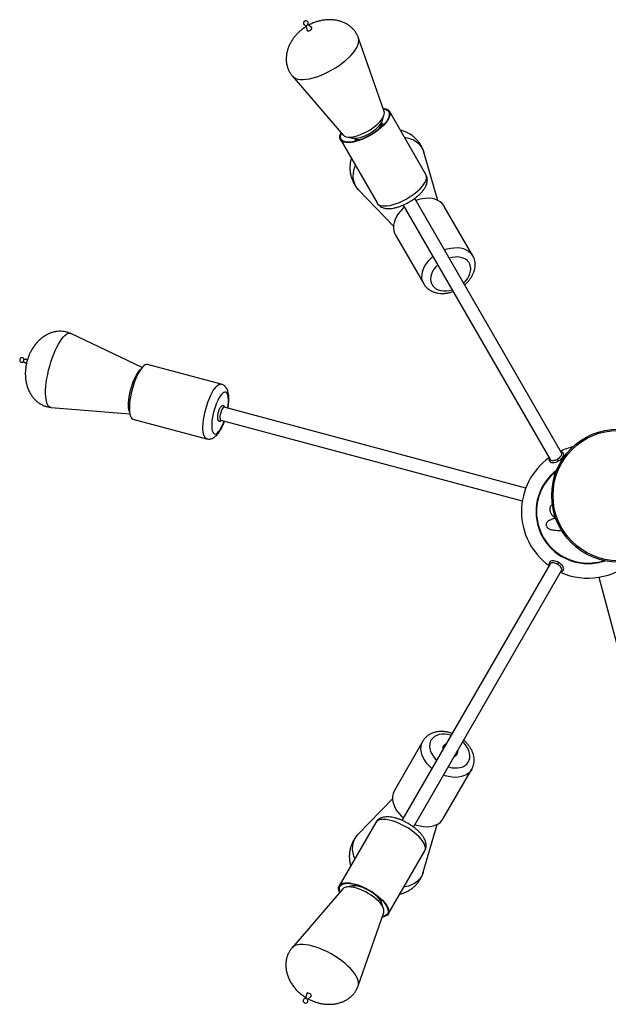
# Model space of a CAD drawing. Header units: millimetres. Extents: x 480 to 865, y 441 to 710.
# Tile 14 of 23: x 627 to 672, y 636 to 710. Entities that reach past the tile are written whole.
import ezdxf

# ---------------------------------------------------------------- set-up
doc = ezdxf.new("R2010")
doc.units = ezdxf.units.MM

msp = doc.modelspace()

# ---------------------------------------------------------------- linework, layer by layer
at = {"color": 7, "linetype": 'Continuous', "lineweight": 25}
for p, q in [((648.868, 709.856), (648.951, 709.477)), ((649.297, 709.676), (649.01, 709.938)), ((654.745, 703.391), (652.821, 708.905)), ((647.857, 706.039), (651.671, 701.616)), ((657.89, 698.644), (655.14, 703.406)), ((654.586, 702.668), (654.733, 703.107)), ((654.517, 702.496), (654.514, 702.517)), ((654.677, 702.405), (654.522, 702.53)), ((654.677, 702.405), (654.67, 702.411)), ((651.46, 701.281), (654.209, 696.519)), ((651.923, 701.485), (652.376, 701.392)), ((652.528, 701.378), (652.558, 701.182)), ((652.543, 701.378), (652.559, 701.366)), ((658.778, 696.707), (657.728, 700.339)), ((652.822, 697.507), (655.442, 694.781)), ((668.087, 677.731), (657.043, 696.861)), ((656.177, 696.361), (667.221, 677.232)), ((661.407, 692.551), (659.265, 696.262)), ((655.584, 694.137), (657.727, 690.426)), ((657.727, 690.426), (657.719, 690.44)), ((636.557, 684.15), (631.191, 686.69)), ((627.641, 684.591), (627.858, 684.455)), ((627.935, 684.748), (627.681, 684.74)), ((642.495, 682.89), (636.962, 684.373)), ((629.705, 681.146), (635.623, 680.663)), ((665.391, 675.073), (642.72, 681.148)), ((635.862, 680.268), (641.395, 678.785)), ((642.461, 680.182), (665.132, 674.107)), ((667.862, 677.122), (667.783, 677.258)), ((667.221, 669.374), (656.085, 650.085)), ((667.862, 669.484), (667.783, 669.347)), ((656.951, 649.585), (668.087, 668.873)), ((670.872, 668.368), (676.946, 645.697)), ((657.655, 656.055), (655.513, 652.344)), ((657.648, 656.042), (657.655, 656.055)), ((659.193, 650.219), (661.336, 653.93)), ((655.37, 651.718), (652.778, 649.021)), ((654.117, 649.927), (651.368, 645.165)), ((657.683, 646.189), (658.722, 649.782)), ((655.049, 643.04), (657.798, 647.802)), ((651.641, 644.938), (647.828, 640.514)), ((652.346, 645.161), (651.893, 645.069)), ((652.515, 645.282), (652.498, 645.175)), ((652.53, 645.188), (652.513, 645.175)), ((654.485, 644.037), (654.488, 644.057)), ((654.492, 644.024), (654.577, 644.092)), ((654.703, 643.447), (654.556, 643.885)), ((652.791, 637.649), (654.715, 643.163)), ((648.922, 637.077), (648.839, 636.697)), ((648.98, 636.616), (649.267, 636.877))]:
    msp.add_line(p, q, dxfattribs=at)
at = {"color": 8, "linetype": 'Continuous', "lineweight": 25}
for p, q in [((654.698, 702.386), (654.677, 702.405)), ((652.558, 701.182), (652.564, 701.154))]:
    msp.add_line(p, q, dxfattribs=at)
at = {"color": 7, "linetype": 'Continuous', "lineweight": 25, "flags": 128}
for points in [[(648.951, 709.477), (648.952, 709.473), (648.976, 709.45), (649.023, 709.446), (649.086, 709.46), (649.156, 709.49), (649.221, 709.532), (649.273, 709.58), (649.303, 709.626), (649.306, 709.662), (649.297, 709.676)], [(651.671, 701.616), (651.682, 701.603), (651.77, 701.538), (651.886, 701.493), (652.029, 701.47), (652.195, 701.469), (652.381, 701.49), (652.583, 701.533), (652.798, 701.596), (653.02, 701.679), (653.246, 701.779), (653.47, 701.895), (653.689, 702.025), (653.897, 702.165), (654.09, 702.313), (654.265, 702.466), (654.418, 702.62), (654.546, 702.773), (654.646, 702.922), (654.716, 703.063), (654.755, 703.193), (654.762, 703.311), (654.745, 703.391)], [(654.66, 703.634), (654.738, 703.626), (654.886, 703.594), (655.006, 703.54), (655.097, 703.465), (655.158, 703.372), (655.186, 703.261), (655.183, 703.134), (655.147, 702.994), (655.079, 702.843), (654.981, 702.683), (654.855, 702.517), (654.701, 702.348), (654.524, 702.179), (654.326, 702.013), (654.11, 701.853), (653.881, 701.701), (653.641, 701.56), (653.396, 701.433), (653.149, 701.321), (652.904, 701.227)], [(654.675, 703.593), (654.697, 703.59), (654.841, 703.558), (654.958, 703.506), (655.046, 703.434), (655.105, 703.343), (655.133, 703.235), (655.129, 703.112), (655.095, 702.976), (655.029, 702.828), (654.934, 702.673), (654.811, 702.512), (654.662, 702.348), (654.49, 702.184), (654.297, 702.023), (654.087, 701.867), (653.864, 701.719), (653.631, 701.583), (653.393, 701.459), (653.153, 701.35), (652.915, 701.258)], [(652.376, 701.392), (652.466, 701.38), (652.615, 701.382), (652.784, 701.405), (652.968, 701.45), (653.162, 701.515), (653.362, 701.598), (653.562, 701.698), (653.756, 701.812), (653.941, 701.936), (654.11, 702.068), (654.261, 702.204), (654.388, 702.341), (654.488, 702.475), (654.56, 702.603), (654.586, 702.668)], [(652.904, 701.227), (652.666, 701.151), (652.44, 701.097), (652.228, 701.063), (652.034, 701.051), (651.862, 701.062), (651.714, 701.094), (651.594, 701.148), (651.503, 701.222), (651.442, 701.316), (651.414, 701.427), (651.417, 701.554), (651.453, 701.694), (651.503, 701.811)], [(652.915, 701.258), (652.684, 701.185), (652.464, 701.132), (652.258, 701.099), (652.07, 701.088), (651.902, 701.098), (651.759, 701.13), (651.642, 701.182), (651.553, 701.254), (651.495, 701.345), (651.467, 701.453), (651.47, 701.576), (651.505, 701.712), (651.531, 701.778)], [(659.265, 696.262), (659.226, 696.325), (659.101, 696.476), (658.948, 696.606), (658.769, 696.711), (658.567, 696.791), (658.346, 696.843), (658.108, 696.868), (657.859, 696.863), (657.603, 696.831), (657.343, 696.77), (657.135, 696.702)], [(656.269, 696.202), (656.153, 696.1), (655.965, 695.909), (655.802, 695.706), (655.666, 695.493), (655.561, 695.276), (655.488, 695.058), (655.448, 694.842), (655.441, 694.632), (655.469, 694.432), (655.53, 694.245), (655.584, 694.137)], [(627.641, 684.591), (627.639, 684.593), (627.634, 684.606), (627.633, 684.629), (627.637, 684.656), (627.645, 684.686), (627.655, 684.712), (627.667, 684.73), (627.678, 684.739), (627.681, 684.74)], [(636.962, 684.373), (636.878, 684.377), (636.785, 684.345), (636.687, 684.279), (636.583, 684.18), (636.477, 684.048), (636.369, 683.887), (636.262, 683.7), (636.158, 683.488), (636.058, 683.257), (635.964, 683.01), (635.878, 682.75), (635.801, 682.484), (635.735, 682.215), (635.68, 681.947), (635.637, 681.686), (635.608, 681.436), (635.593, 681.201), (635.591, 680.985), (635.604, 680.791), (635.631, 680.625), (635.67, 680.487), (635.723, 680.38), (635.787, 680.307), (635.862, 680.268), (635.862, 680.268)], [(635.603, 680.803), (635.592, 680.829), (635.555, 680.954), (635.531, 681.107), (635.521, 681.287), (635.525, 681.488), (635.543, 681.708), (635.575, 681.941), (635.62, 682.183), (635.676, 682.429), (635.744, 682.674), (635.821, 682.913), (635.905, 683.14), (635.996, 683.353), (636.092, 683.545), (636.19, 683.713), (636.288, 683.855), (636.384, 683.966), (636.47, 684.039)], [(642.72, 681.148), (642.699, 681.148), (642.652, 681.123), (642.6, 681.064), (642.548, 680.975), (642.499, 680.863), (642.456, 680.736), (642.424, 680.604), (642.403, 680.477), (642.397, 680.363), (642.405, 680.272), (642.427, 680.21), (642.461, 680.182)], [(655.513, 652.344), (655.485, 652.293), (655.414, 652.111), (655.375, 651.915), (655.371, 651.708), (655.4, 651.493), (655.463, 651.275), (655.558, 651.057), (655.683, 650.843), (655.838, 650.637), (656.018, 650.441), (656.197, 650.28)], [(657.063, 649.78), (657.188, 649.737), (657.448, 649.667), (657.706, 649.625), (657.958, 649.612), (658.199, 649.627), (658.426, 649.67), (658.635, 649.741), (658.822, 649.839), (658.984, 649.961), (659.117, 650.105), (659.193, 650.219)], [(651.4, 644.659), (651.356, 644.768), (651.324, 644.907), (651.323, 645.032), (651.355, 645.141), (651.419, 645.233), (651.514, 645.305), (651.637, 645.357), (651.787, 645.387), (651.962, 645.395), (652.158, 645.381), (652.372, 645.345), (652.6, 645.288), (652.838, 645.21), (653.083, 645.114), (653.33, 645), (653.575, 644.871), (653.814, 644.729), (654.042, 644.576), (654.256, 644.415), (654.453, 644.249), (654.627, 644.08), (654.778, 643.912), (654.902, 643.746), (654.996, 643.587), (655.06, 643.437), (655.093, 643.298), (655.093, 643.173), (655.061, 643.063), (654.997, 642.972), (654.903, 642.9), (654.779, 642.848), (654.629, 642.818), (654.594, 642.815)], [(651.429, 644.692), (651.408, 644.749), (651.377, 644.884), (651.377, 645.006), (651.408, 645.112), (651.47, 645.201), (651.561, 645.271), (651.681, 645.321), (651.827, 645.35), (651.997, 645.358), (652.187, 645.345), (652.395, 645.31), (652.617, 645.254), (652.849, 645.179), (653.087, 645.086), (653.327, 644.975), (653.565, 644.85), (653.797, 644.712), (654.019, 644.563), (654.227, 644.406), (654.417, 644.245), (654.587, 644.081), (654.734, 643.917), (654.854, 643.756), (654.946, 643.602), (655.008, 643.456), (655.04, 643.321), (655.04, 643.199), (655.009, 643.093), (654.947, 643.004), (654.855, 642.934), (654.735, 642.884), (654.609, 642.857)], [(654.715, 643.163), (654.723, 643.188), (654.733, 643.297), (654.711, 643.421), (654.657, 643.557), (654.572, 643.702), (654.458, 643.853), (654.318, 644.007), (654.154, 644.162), (653.97, 644.312), (653.769, 644.457), (653.555, 644.592), (653.334, 644.716), (653.108, 644.825), (652.883, 644.917), (652.664, 644.99), (652.455, 645.044), (652.26, 645.076), (652.083, 645.087), (651.928, 645.075), (651.797, 645.042), (651.695, 644.987), (651.641, 644.938)], [(654.556, 643.885), (654.536, 643.939), (654.467, 644.066), (654.369, 644.199), (654.244, 644.336), (654.096, 644.472), (653.928, 644.605), (653.745, 644.73), (653.551, 644.845), (653.352, 644.946), (653.152, 645.031), (652.957, 645.098), (652.772, 645.145), (652.601, 645.17), (652.45, 645.174), (652.346, 645.161)], [(649.267, 636.877), (649.278, 636.906), (649.263, 636.948), (649.222, 636.995), (649.163, 637.041), (649.095, 637.079), (649.027, 637.102), (648.97, 637.108), (648.933, 637.095), (648.922, 637.077)]]:
    msp.add_lwpolyline(points, dxfattribs=at)
at = {"color": 8, "linetype": 'Continuous', "lineweight": 25, "flags": 128}
for points in [[(647.858, 706.039), (647.868, 706.027), (647.972, 705.94), (648.106, 705.873), (648.267, 705.827), (648.453, 705.803), (648.663, 705.801), (648.893, 705.821), (649.141, 705.862), (649.403, 705.925), (649.677, 706.008), (649.958, 706.11), (650.244, 706.231), (650.53, 706.368), (650.814, 706.519), (651.09, 706.684), (651.357, 706.86), (651.611, 707.044), (651.848, 707.235), (652.065, 707.429), (652.26, 707.625), (652.431, 707.82), (652.574, 708.012), (652.689, 708.198), (652.774, 708.375), (652.828, 708.543), (652.85, 708.697), (652.839, 708.837), (652.821, 708.905)], [(656.267, 701.455), (656.467, 701.42), (656.717, 701.349), (656.948, 701.252), (657.154, 701.128), (657.336, 700.981), (657.489, 700.812), (657.612, 700.623), (657.703, 700.416), (657.728, 700.339)], [(652.822, 697.507), (652.719, 697.627), (652.596, 697.816), (652.505, 698.023), (652.446, 698.245), (652.42, 698.479), (652.429, 698.723), (652.471, 698.973), (652.546, 699.225), (652.586, 699.33)], [(655.654, 696.464), (655.898, 696.559), (656.145, 696.671), (656.391, 696.798), (656.63, 696.939), (656.86, 697.091), (657.076, 697.251), (657.274, 697.417), (657.451, 697.586), (657.604, 697.755), (657.731, 697.92), (657.829, 698.08), (657.896, 698.232), (657.932, 698.372), (657.936, 698.499), (657.907, 698.61), (657.89, 698.644)], [(654.209, 696.519), (654.252, 696.46), (654.343, 696.386), (654.464, 696.332), (654.611, 696.3), (654.783, 696.289), (654.977, 696.301), (655.189, 696.334), (655.416, 696.389), (655.654, 696.464)], [(659.277, 692.991), (659.485, 693.059), (659.745, 693.12), (660.002, 693.153), (660.251, 693.157), (660.488, 693.133), (660.71, 693.08), (660.912, 693.001), (661.091, 692.895), (661.244, 692.766), (661.368, 692.614), (661.405, 692.555)], [(657.719, 690.44), (657.672, 690.534), (657.611, 690.721), (657.584, 690.921), (657.59, 691.131), (657.63, 691.347), (657.704, 691.566), (657.809, 691.783), (657.944, 691.995), (658.107, 692.198), (658.295, 692.389), (658.411, 692.491)], [(660.72, 690.492), (660.862, 690.637), (661.003, 690.816), (661.116, 691.002), (661.198, 691.193), (661.247, 691.383), (661.263, 691.568), (661.246, 691.745), (661.194, 691.91), (661.111, 692.058), (660.997, 692.186), (660.854, 692.292), (660.688, 692.373), (660.5, 692.427), (660.295, 692.454), (660.078, 692.452), (659.853, 692.422), (659.637, 692.367)], [(658.771, 691.867), (658.629, 691.722), (658.488, 691.544), (658.376, 691.357), (658.293, 691.167), (658.244, 690.977), (658.228, 690.791), (658.246, 690.614), (658.297, 690.45), (658.38, 690.302), (658.495, 690.173), (658.637, 690.067), (658.804, 689.986), (658.992, 689.932), (659.196, 689.905), (659.413, 689.907)], [(659.413, 689.907), (659.638, 689.938), (659.854, 689.992)], [(629.705, 681.146), (629.632, 681.163), (629.547, 681.216), (629.473, 681.303), (629.411, 681.423), (629.361, 681.574), (629.324, 681.755), (629.301, 681.963), (629.292, 682.196), (629.296, 682.451), (629.315, 682.725), (629.347, 683.013), (629.393, 683.314), (629.451, 683.622), (629.521, 683.933), (629.602, 684.245), (629.694, 684.553), (629.794, 684.853), (629.902, 685.141), (630.016, 685.415), (630.136, 685.669), (630.258, 685.902), (630.382, 686.11), (630.507, 686.29), (630.63, 686.441), (630.751, 686.56), (630.867, 686.646), (630.977, 686.698), (631.08, 686.715), (631.175, 686.697), (631.191, 686.69)], [(641.395, 678.785), (641.32, 678.824), (641.256, 678.897), (641.203, 679.004), (641.163, 679.142), (641.137, 679.309), (641.124, 679.502), (641.126, 679.718), (641.141, 679.953), (641.17, 680.204), (641.213, 680.465), (641.268, 680.732), (641.334, 681.001), (641.411, 681.268), (641.497, 681.527), (641.591, 681.774), (641.691, 682.006), (641.795, 682.217), (641.902, 682.405), (642.01, 682.566), (642.116, 682.697), (642.219, 682.797), (642.318, 682.863), (642.411, 682.894), (642.495, 682.89)], [(642.98, 681.078), (642.986, 681.114), (643.016, 681.337), (643.032, 681.546), (643.034, 681.736), (643.022, 681.903), (642.996, 682.043), (642.958, 682.154), (642.906, 682.233), (642.844, 682.278), (642.772, 682.288), (642.692, 682.263), (642.605, 682.203), (642.514, 682.11), (642.42, 681.986), (642.326, 681.833), (642.234, 681.655), (642.146, 681.457), (642.064, 681.241), (641.989, 681.014), (641.924, 680.781), (641.869, 680.545), (641.826, 680.314), (641.797, 680.091), (641.781, 679.883), (641.778, 679.693), (641.79, 679.526), (641.816, 679.385), (641.855, 679.274), (641.906, 679.195), (641.968, 679.15), (642.041, 679.14), (642.121, 679.166)], [(642.121, 679.166), (642.208, 679.225), (642.299, 679.319), (642.392, 679.443), (642.486, 679.595), (642.578, 679.773), (642.666, 679.972), (642.721, 680.112)], [(658.34, 653.99), (658.16, 654.152), (657.98, 654.348), (657.826, 654.554), (657.7, 654.768), (657.605, 654.986), (657.542, 655.204), (657.513, 655.419), (657.518, 655.626), (657.556, 655.822), (657.628, 656.004), (657.648, 656.042)], [(659.782, 656.489), (659.744, 656.501), (659.517, 656.553), (659.294, 656.577), (659.079, 656.573), (658.878, 656.54), (658.694, 656.48), (658.532, 656.393), (658.396, 656.282), (658.288, 656.149), (658.211, 655.997), (658.167, 655.83), (658.157, 655.651), (658.18, 655.464), (658.237, 655.273), (658.326, 655.083), (658.445, 654.898), (658.592, 654.722), (658.7, 654.614)], [(659.566, 654.114), (659.604, 654.103), (659.831, 654.051), (660.055, 654.027), (660.269, 654.031), (660.471, 654.064), (660.654, 654.124), (660.816, 654.211), (660.952, 654.322), (661.06, 654.454), (661.137, 654.606), (661.181, 654.774), (661.191, 654.953), (661.168, 655.14), (661.111, 655.33), (661.022, 655.52), (660.903, 655.705), (660.757, 655.882), (660.648, 655.989)], [(661.334, 653.927), (661.26, 653.816), (661.126, 653.672), (660.964, 653.55), (660.777, 653.452), (660.569, 653.381), (660.342, 653.338), (660.1, 653.323), (659.848, 653.336), (659.59, 653.378), (659.33, 653.447), (659.206, 653.49)], [(657.798, 647.802), (657.81, 647.826), (657.843, 647.935), (657.842, 648.06), (657.81, 648.199), (657.746, 648.35), (657.651, 648.509), (657.527, 648.674), (657.377, 648.842), (657.202, 649.011), (657.006, 649.178), (656.792, 649.339), (656.564, 649.492), (656.325, 649.634), (656.08, 649.763), (655.833, 649.876), (655.588, 649.973), (655.349, 650.05), (655.121, 650.107), (654.907, 650.143), (654.711, 650.157), (654.537, 650.149), (654.387, 650.119), (654.263, 650.067), (654.169, 649.995), (654.117, 649.927)], [(652.541, 647.197), (652.466, 647.407), (652.404, 647.659), (652.376, 647.907), (652.382, 648.147), (652.421, 648.376), (652.494, 648.592), (652.599, 648.792), (652.734, 648.974), (652.778, 649.021)], [(657.683, 646.189), (657.624, 646.023), (657.519, 645.823), (657.383, 645.642), (657.218, 645.482), (657.026, 645.345), (656.81, 645.232), (656.571, 645.145), (656.313, 645.086), (656.222, 645.072)], [(652.591, 645.262), (652.542, 645.225), (652.507, 645.175)], [(652.653, 645.244), (652.586, 645.222), (652.53, 645.188)], [(654.499, 644.05), (654.519, 644.115), (654.521, 644.148)], [(652.791, 637.649), (652.811, 637.725), (652.819, 637.866), (652.795, 638.021), (652.74, 638.189), (652.653, 638.367), (652.536, 638.554), (652.391, 638.746), (652.219, 638.941), (652.022, 639.137), (651.803, 639.331), (651.565, 639.521), (651.311, 639.705), (651.043, 639.88), (650.766, 640.044), (650.482, 640.195), (650.196, 640.331), (649.911, 640.451), (649.63, 640.552), (649.357, 640.633), (649.095, 640.695), (648.848, 640.735), (648.619, 640.753), (648.411, 640.749), (648.226, 640.724), (648.067, 640.677), (647.935, 640.608), (647.833, 640.52), (647.828, 640.515)]]:
    msp.add_lwpolyline(points, dxfattribs=at)
at = {"color": 7, "linetype": 'Continuous', "lineweight": 25}
for radius in [5, 4.9]:
    msp.add_circle((672.338, 674.515), radius, dxfattribs=at)
for centre, radius, start, end in [((648.862, 710.03), 0.173, 312.49395, 210), ((648.862, 710.03), 0.173, 210, 287.50605), ((648.86, 710.035), 0.179, 287.90862, 312.09138), ((627.52, 684.703), 0.173, 12.30622, 317.69378), ((670.067, 673.303), 5, 103.18238, 114.26083), ((670.067, 673.303), 5, 125.73917, 180), ((670.067, 673.303), 3.907, 126.98704, 270), ((670.067, 673.303), 5, 180, 234.26083), ((670.067, 673.303), 5, 245.73917, 313.02262), ((670.067, 673.303), 3.907, 270, 289.21815), ((648.833, 636.524), 0.173, 72.49395, 47.50605), ((648.829, 636.517), 0.182, 48.08492, 71.91508)]:
    msp.add_arc(centre, radius, start, end, dxfattribs=at)
at = {"color": 8, "linetype": 'Continuous', "lineweight": 25}
for centre, radius, start, end in [((653.835, 702.529), 0.683, 307.44763, 357.24738), ((654.227, 702.381), 0.323, 317.8559, 25.97206), ((652.81, 701.574), 0.336, 215.52247, 280.64957), ((652.874, 702.016), 0.723, 244.20547, 291.09951), ((642.366, 680.205), 0.0976, 256.27499, 346.42336), ((670.067, 673.303), 3.866, 128.01299, 180), ((670.067, 673.303), 3.866, 180, 288.19221), ((654.191, 644.096), 0.299, 352.62487, 18.77643)]:
    msp.add_arc(centre, radius, start, end, dxfattribs=at)
at = {"color": 7, "linetype": 'Continuous', "lineweight": 25}
for points, knots in [([(652.818, 708.902), (652.808, 708.934), (652.772, 709.045), (652.682, 709.223), (652.547, 709.431), (652.385, 709.621), (652.197, 709.792), (651.985, 709.941), (651.751, 710.068), (651.495, 710.169), (651.219, 710.243), (650.924, 710.288), (650.624, 710.301), (650.325, 710.284), (650.036, 710.24), (649.763, 710.174), (649.529, 710.097), (649.325, 710.014), (649.178, 709.946), (649.092, 709.899), (649.067, 709.885)], [0, 0, 0, 0, 0.023418, 0.080102, 0.136843, 0.193982, 0.251847, 0.310836, 0.371338, 0.433727, 0.498385, 0.565736, 0.636359, 0.70158, 0.767713, 0.833422, 0.891064, 0.933387, 0.981424, 1, 1, 1, 1]), ([(648.886, 709.778), (648.822, 709.739), (648.719, 709.675), (648.56, 709.556), (648.401, 709.426), (648.222, 709.256), (648.046, 709.063), (647.88, 708.846), (647.731, 708.611), (647.604, 708.362), (647.503, 708.103), (647.43, 707.84), (647.388, 707.575), (647.377, 707.313), (647.396, 707.056), (647.446, 706.809), (647.525, 706.572), (647.634, 706.349), (647.746, 706.17), (647.832, 706.074), (647.863, 706.039)], [0, 0, 0, 0, 0.0502648, 0.0815062, 0.1335949, 0.1885208, 0.2477647, 0.3094923, 0.3725283, 0.4358806, 0.4988228, 0.5608819, 0.6218059, 0.6815255, 0.7401175, 0.7977725, 0.8547673, 0.9114399, 0.968169, 1, 1, 1, 1]), ([(654.698, 702.386), (654.696, 702.388), (654.688, 702.399), (654.676, 702.405), (654.665, 702.41)], [0, 0, 0, 0, 0.149899, 1, 1, 1, 1]), ([(657.726, 700.333), (657.721, 700.355), (657.694, 700.464), (657.617, 700.651), (657.494, 700.891), (657.34, 701.115), (657.16, 701.322), (656.955, 701.509), (656.725, 701.674), (656.471, 701.814), (656.214, 701.923), (656.037, 701.97), (655.957, 701.992)], [0, 0, 0, 0, 0.0269333, 0.1326843, 0.2388462, 0.3457107, 0.4535498, 0.562703, 0.673589, 0.7866768, 0.9025097, 1, 1, 1, 1]), ([(652.558, 701.201), (652.558, 701.194), (652.557, 701.179), (652.562, 701.166), (652.565, 701.16)], [0, 0, 0, 0, 0.510359, 1, 1, 1, 1]), ([(652.278, 699.864), (652.265, 699.823), (652.226, 699.696), (652.189, 699.475), (652.167, 699.206), (652.175, 698.936), (652.212, 698.67), (652.279, 698.41), (652.375, 698.159), (652.5, 697.92), (652.648, 697.699), (652.767, 697.569), (652.825, 697.505)], [0, 0, 0, 0, 0.050101, 0.15583, 0.26167, 0.367481, 0.473235, 0.579006, 0.684956, 0.791317, 0.898382, 1, 1, 1, 1]), ([(655.913, 696.256), (655.953, 696.27), (656.068, 696.312), (656.26, 696.394), (656.486, 696.506), (656.706, 696.631), (656.918, 696.767), (657.119, 696.914), (657.306, 697.068), (657.478, 697.23), (657.632, 697.4), (657.766, 697.578), (657.871, 697.756), (657.944, 697.93), (657.985, 698.094), (657.998, 698.252), (657.983, 698.403), (657.948, 698.536), (657.905, 698.611), (657.886, 698.643)], [0, 0, 0, 0, 0.0343592, 0.0994059, 0.1639544, 0.2282399, 0.2925309, 0.3570179, 0.4219772, 0.4877529, 0.5547837, 0.6236165, 0.6947441, 0.757181, 0.8140703, 0.8665275, 0.91616, 0.9642717, 1, 1, 1, 1]), ([(654.209, 696.521), (654.21, 696.518), (654.232, 696.469), (654.302, 696.387), (654.412, 696.283), (654.542, 696.204), (654.685, 696.145), (654.846, 696.107), (655.026, 696.09), (655.227, 696.096), (655.444, 696.125), (655.674, 696.177), (655.833, 696.229), (655.913, 696.256)], [0, 0, 0, 0, 0.00437, 0.0894546, 0.1727641, 0.2566977, 0.3440562, 0.437743, 0.5402031, 0.6514946, 0.7675753, 0.8826017, 1, 1, 1, 1]), ([(660.796, 690.36), (660.798, 690.362), (660.869, 690.416), (660.992, 690.54), (661.161, 690.731), (661.305, 690.937), (661.422, 691.153), (661.51, 691.376), (661.566, 691.602), (661.59, 691.827), (661.58, 692.047), (661.537, 692.255), (661.478, 692.426), (661.422, 692.52), (661.401, 692.554)], [0, 0, 0, 0, 0.002732, 0.098587, 0.19477, 0.291295, 0.388038, 0.484644, 0.580605, 0.675313, 0.768255, 0.85921, 0.948334, 1, 1, 1, 1]), ([(657.719, 690.444), (657.722, 690.437), (657.754, 690.368), (657.842, 690.254), (657.98, 690.105), (658.142, 689.98), (658.324, 689.876), (658.524, 689.796), (658.739, 689.741), (658.968, 689.712), (659.148, 689.71), (659.296, 689.719), (659.446, 689.734), (659.658, 689.776), (659.832, 689.821), (659.921, 689.857), (659.93, 689.861)], [0, 0, 0, 0, 0.010184, 0.096929, 0.183287, 0.269891, 0.357406, 0.446315, 0.53684, 0.628908, 0.722204, 0.746917, 0.800318, 0.894982, 0.98965, 1, 1, 1, 1]), ([(631.192, 686.686), (631.138, 686.712), (631.011, 686.771), (630.797, 686.83), (630.557, 686.868), (630.311, 686.873), (630.062, 686.846), (629.812, 686.788), (629.564, 686.697), (629.318, 686.574), (629.079, 686.418), (628.847, 686.228), (628.635, 686.013), (628.444, 685.777), (628.279, 685.529), (628.148, 685.291), (628.049, 685.074), (627.963, 684.854), (627.917, 684.696), (627.89, 684.604)], [0, 0, 0, 0, 0.040434, 0.095234, 0.1502, 0.205663, 0.262053, 0.3198, 0.379303, 0.440928, 0.505017, 0.571935, 0.642174, 0.70829, 0.775452, 0.841705, 0.890212, 0.935524, 1, 1, 1, 1]), ([(627.89, 684.604), (627.863, 684.492), (627.825, 684.333), (627.79, 684.091), (627.77, 683.877), (627.765, 683.618), (627.78, 683.344), (627.821, 683.063), (627.888, 682.783), (627.982, 682.513), (628.101, 682.258), (628.243, 682.024), (628.406, 681.813), (628.588, 681.629), (628.786, 681.472), (628.998, 681.345), (629.222, 681.246), (629.455, 681.181), (629.619, 681.149), (629.704, 681.147), (629.709, 681.147)], [0, 0, 0, 0, 0.077131, 0.109385, 0.163564, 0.221136, 0.283133, 0.347285, 0.412079, 0.476399, 0.539547, 0.60115, 0.661082, 0.719403, 0.776315, 0.832123, 0.887208, 0.942, 0.996957, 1, 1, 1, 1]), ([(643.004, 681.072), (643.016, 681.144), (643.041, 681.295), (643.064, 681.518), (643.076, 681.739), (643.072, 681.953), (643.051, 682.159), (643.01, 682.342), (642.95, 682.498), (642.877, 682.623), (642.787, 682.729), (642.68, 682.813), (642.579, 682.868), (642.514, 682.882), (642.493, 682.887)], [0, 0, 0, 0, 0.0884396, 0.1857665, 0.2847375, 0.3863981, 0.4924666, 0.6054827, 0.6924433, 0.7680464, 0.8376142, 0.904003, 0.9689773, 1, 1, 1, 1]), ([(642.77, 681.134), (642.767, 681.148), (642.759, 681.183), (642.728, 681.228), (642.672, 681.269), (642.603, 681.278), (642.54, 681.258), (642.487, 681.22), (642.433, 681.159), (642.377, 681.07), (642.324, 680.956), (642.279, 680.831), (642.243, 680.701), (642.218, 680.572), (642.204, 680.449), (642.204, 680.338), (642.218, 680.248), (642.247, 680.181), (642.289, 680.13), (642.327, 680.118), (642.344, 680.112)], [0, 0, 0, 0, 0.030778, 0.078788, 0.123608, 0.172758, 0.216868, 0.264365, 0.324393, 0.395712, 0.463671, 0.529574, 0.594745, 0.659898, 0.725478, 0.792323, 0.862236, 0.917904, 0.963744, 1, 1, 1, 1]), ([(641.396, 678.789), (641.42, 678.782), (641.489, 678.761), (641.608, 678.761), (641.745, 678.783), (641.835, 678.818), (641.916, 678.858), (641.997, 678.907), (642.108, 678.997), (642.225, 679.121), (642.343, 679.277), (642.457, 679.462), (642.563, 679.666), (642.66, 679.879), (642.717, 680.031), (642.745, 680.106)], [0, 0, 0, 0, 0.036523, 0.103514, 0.169041, 0.24167, 0.25141, 0.312518, 0.393636, 0.486445, 0.592655, 0.700356, 0.803513, 0.903294, 1, 1, 1, 1]), ([(642.344, 680.112), (642.348, 680.11), (642.371, 680.099), (642.422, 680.108), (642.474, 680.13), (642.501, 680.156), (642.514, 680.168)], [0, 0, 0, 0, 0.0603405, 0.3936005, 0.7141545, 1, 1, 1, 1]), ([(667.783, 677.258), (667.8, 677.268), (667.863, 677.306), (667.962, 677.388), (668.055, 677.505), (668.102, 677.616), (668.111, 677.695), (668.088, 677.721), (668.082, 677.728)], [0, 0, 0, 0, 0.07348, 0.283636, 0.495113, 0.710016, 0.926542, 1, 1, 1, 1]), ([(667.862, 677.122), (667.917, 677.158), (668.028, 677.23), (668.153, 677.369), (668.229, 677.507), (668.254, 677.617), (668.232, 677.66), (668.224, 677.674)], [0, 0, 0, 0, 0.217823, 0.435572, 0.656935, 0.881363, 1, 1, 1, 1]), ([(668.239, 677.657), (668.231, 677.677), (668.215, 677.716), (668.163, 677.77), (668.106, 677.806), (668.057, 677.805), (668.045, 677.804)], [0, 0, 0, 0, 0.254295, 0.486631, 0.877053, 1, 1, 1, 1]), ([(667.176, 677.309), (667.175, 677.307), (667.149, 677.267), (667.15, 677.2), (667.163, 677.127), (667.185, 677.098), (667.194, 677.087)], [0, 0, 0, 0, 0.025233, 0.517421, 0.810044, 1, 1, 1, 1]), ([(667.195, 677.087), (667.213, 677.066), (667.252, 677.021), (667.38, 676.991), (667.548, 676.999), (667.718, 677.046), (667.82, 677.1), (667.862, 677.122)], [0, 0, 0, 0, 0.183228, 0.40308, 0.625075, 0.846386, 1, 1, 1, 1]), ([(667.221, 677.232), (667.239, 677.212), (667.275, 677.171), (667.388, 677.147), (667.529, 677.156), (667.668, 677.197), (667.751, 677.24), (667.783, 677.258)], [0, 0, 0, 0, 0.213971, 0.427883, 0.644127, 0.860018, 1, 1, 1, 1]), ([(667.396, 673.885), (667.376, 673.866), (667.34, 673.829), (667.296, 673.769), (667.261, 673.709), (667.235, 673.65), (667.217, 673.592), (667.205, 673.536), (667.199, 673.483), (667.199, 673.423), (667.206, 673.357), (667.225, 673.278), (667.262, 673.189), (667.321, 673.096), (667.404, 673), (667.51, 672.913), (667.592, 672.856), (667.64, 672.831), (667.642, 672.83)], [0, 0, 0, 0, 0.072212, 0.138173, 0.193431, 0.246833, 0.298705, 0.341711, 0.383621, 0.425246, 0.477051, 0.541771, 0.618614, 0.706153, 0.790958, 0.89883, 0.995515, 1, 1, 1, 1]), ([(667.65, 672.806), (667.582, 672.788), (667.453, 672.755), (667.319, 672.712), (667.224, 672.675), (667.16, 672.645), (667.109, 672.616), (667.068, 672.588), (667.019, 672.545), (666.968, 672.478), (666.939, 672.41), (666.93, 672.353), (666.928, 672.321), (666.929, 672.285), (666.937, 672.241), (666.951, 672.196), (666.99, 672.121), (667.06, 672.052), (667.145, 672.005), (667.21, 671.98), (667.298, 671.954), (667.439, 671.926), (667.636, 671.901), (667.846, 671.884), (668.003, 671.874), (668.092, 671.87), (668.102, 671.869)], [0, 0, 0, 0, 0.0776532, 0.1484885, 0.1976329, 0.2397605, 0.2746296, 0.3020859, 0.3298283, 0.3561442, 0.3866678, 0.3953764, 0.4043801, 0.4136765, 0.4244554, 0.4411622, 0.4615286, 0.5122356, 0.5572233, 0.5966038, 0.6328285, 0.7320379, 0.824931, 0.9110504, 0.9897236, 1, 1, 1, 1]), ([(667.21, 669.543), (667.196, 669.525), (667.17, 669.492), (667.15, 669.42), (667.148, 669.353), (667.173, 669.311), (667.179, 669.301)], [0, 0, 0, 0, 0.254295, 0.486631, 0.877053, 1, 1, 1, 1]), ([(667.862, 669.484), (667.803, 669.513), (667.685, 669.573), (667.502, 669.612), (667.345, 669.609), (667.237, 669.576), (667.211, 669.535), (667.202, 669.521)], [0, 0, 0, 0, 0.217823, 0.435572, 0.656935, 0.881363, 1, 1, 1, 1]), ([(667.783, 669.347), (667.767, 669.357), (667.702, 669.393), (667.581, 669.437), (667.434, 669.459), (667.314, 669.445), (667.241, 669.412), (667.23, 669.379), (667.227, 669.371)], [0, 0, 0, 0, 0.07348, 0.283636, 0.495113, 0.710016, 0.926542, 1, 1, 1, 1]), ([(668.087, 668.873), (668.095, 668.899), (668.112, 668.95), (668.077, 669.06), (667.998, 669.178), (667.893, 669.278), (667.815, 669.328), (667.783, 669.347)], [0, 0, 0, 0, 0.213971, 0.427883, 0.644127, 0.860018, 1, 1, 1, 1]), ([(668.225, 668.924), (668.234, 668.949), (668.254, 669.006), (668.216, 669.132), (668.125, 669.273), (667.999, 669.397), (667.902, 669.458), (667.862, 669.484)], [0, 0, 0, 0, 0.183228, 0.40308, 0.625075, 0.846386, 1, 1, 1, 1]), ([(668.042, 668.796), (668.045, 668.796), (668.092, 668.793), (668.15, 668.828), (668.206, 668.876), (668.221, 668.909), (668.226, 668.923)], [0, 0, 0, 0, 0.025233, 0.517421, 0.810044, 1, 1, 1, 1]), ([(659.857, 656.619), (659.817, 656.634), (659.695, 656.679), (659.486, 656.728), (659.236, 656.765), (658.987, 656.774), (658.745, 656.754), (658.514, 656.704), (658.297, 656.627), (658.101, 656.522), (657.926, 656.393), (657.781, 656.241), (657.689, 656.122), (657.654, 656.049), (657.649, 656.038)], [0, 0, 0, 0, 0.047566, 0.143078, 0.238932, 0.335099, 0.431333, 0.527212, 0.622165, 0.715604, 0.807136, 0.89672, 0.984672, 1, 1, 1, 1]), ([(661.33, 653.928), (661.343, 653.948), (661.392, 654.025), (661.449, 654.174), (661.499, 654.371), (661.518, 654.577), (661.508, 654.787), (661.468, 655.001), (661.399, 655.215), (661.301, 655.427), (661.175, 655.633), (661.023, 655.829), (660.872, 655.993), (660.765, 656.084), (660.723, 656.119)], [0, 0, 0, 0, 0.030882, 0.118018, 0.204924, 0.292295, 0.380756, 0.470719, 0.562316, 0.655389, 0.749575, 0.844453, 0.939669, 1, 1, 1, 1]), ([(659.401, 655.829), (659.368, 655.815), (659.298, 655.788), (659.219, 655.713), (659.163, 655.621), (659.141, 655.517), (659.139, 655.441), (659.151, 655.401), (659.152, 655.398)], [0, 0, 0, 0, 0.190949, 0.396172, 0.594064, 0.787967, 0.981938, 1, 1, 1, 1]), ([(660.02, 654.901), (660.034, 654.905), (660.087, 654.919), (660.16, 654.972), (660.231, 655.055), (660.271, 655.155), (660.282, 655.247), (660.27, 655.305), (660.266, 655.326)], [0, 0, 0, 0, 0.075467, 0.286315, 0.49006, 0.687431, 0.882645, 1, 1, 1, 1]), ([(657.794, 647.803), (657.811, 647.831), (657.853, 647.902), (657.889, 648.032), (657.906, 648.182), (657.896, 648.335), (657.86, 648.491), (657.797, 648.652), (657.705, 648.821), (657.583, 648.994), (657.434, 649.166), (657.265, 649.333), (657.079, 649.492), (656.88, 649.642), (656.67, 649.781), (656.452, 649.909), (656.228, 650.024), (656.001, 650.125), (655.773, 650.21), (655.547, 650.278), (655.323, 650.326), (655.102, 650.354), (654.895, 650.355), (654.708, 650.331), (654.545, 650.285), (654.402, 650.217), (654.279, 650.128), (654.182, 650.032), (654.14, 649.958), (654.122, 649.928)], [0, 0, 0, 0, 0.019521, 0.050723, 0.081715, 0.113526, 0.147224, 0.183846, 0.223917, 0.26658, 0.309658, 0.351968, 0.393493, 0.434444, 0.475042, 0.515475, 0.555912, 0.596473, 0.637331, 0.678704, 0.720868, 0.764167, 0.80891, 0.848165, 0.883931, 0.916915, 0.948126, 0.978383, 1, 1, 1, 1]), ([(652.784, 649.023), (652.767, 649.007), (652.686, 648.929), (652.562, 648.768), (652.416, 648.542), (652.299, 648.297), (652.21, 648.038), (652.15, 647.766), (652.123, 647.484), (652.128, 647.195), (652.163, 646.917), (652.21, 646.741), (652.231, 646.66)], [0, 0, 0, 0, 0.027132, 0.132862, 0.239002, 0.345845, 0.453662, 0.562792, 0.673656, 0.78672, 0.90253, 1, 1, 1, 1]), ([(655.913, 644.538), (655.955, 644.547), (656.085, 644.577), (656.295, 644.656), (656.539, 644.771), (656.769, 644.913), (656.981, 645.078), (657.173, 645.266), (657.342, 645.475), (657.486, 645.703), (657.603, 645.941), (657.656, 646.109), (657.682, 646.19)], [0, 0, 0, 0, 0.050131, 0.155924, 0.261829, 0.367704, 0.473522, 0.579358, 0.685372, 0.791797, 0.898928, 1, 1, 1, 1]), ([(652.491, 645.12), (652.493, 645.133), (652.498, 645.158), (652.518, 645.175), (652.527, 645.183)], [0, 0, 0, 0, 0.508072, 1, 1, 1, 1]), ([(647.831, 640.512), (647.808, 640.488), (647.73, 640.402), (647.622, 640.235), (647.509, 640.014), (647.425, 639.778), (647.371, 639.531), (647.348, 639.273), (647.356, 639.007), (647.396, 638.734), (647.47, 638.458), (647.578, 638.18), (647.717, 637.913), (647.881, 637.663), (648.063, 637.435), (648.258, 637.231), (648.441, 637.068), (648.615, 636.933), (648.747, 636.839), (648.832, 636.788), (648.855, 636.773)], [0, 0, 0, 0, 0.0231179, 0.0798194, 0.1365773, 0.193734, 0.2516166, 0.3106242, 0.3711442, 0.433553, 0.4982304, 0.5656026, 0.636247, 0.7014878, 0.767642, 0.8333709, 0.8910304, 0.9333667, 0.9814187, 1, 1, 1, 1]), ([(649.039, 636.67), (649.105, 636.634), (649.212, 636.577), (649.394, 636.498), (649.586, 636.426), (649.823, 636.356), (650.078, 636.3), (650.349, 636.265), (650.627, 636.253), (650.906, 636.267), (651.181, 636.309), (651.445, 636.379), (651.696, 636.475), (651.929, 636.596), (652.141, 636.741), (652.331, 636.908), (652.496, 637.094), (652.634, 637.3), (652.733, 637.487), (652.774, 637.609), (652.789, 637.653)], [0, 0, 0, 0, 0.050269, 0.081513, 0.133607, 0.188537, 0.247787, 0.30952, 0.372561, 0.435919, 0.498867, 0.560932, 0.621861, 0.681586, 0.740183, 0.797843, 0.854843, 0.911521, 0.968255, 1, 1, 1, 1])]:
    msp.add_open_spline(points, degree=3, knots=knots, dxfattribs=at)

doc.saveas('drawing.dxf')
